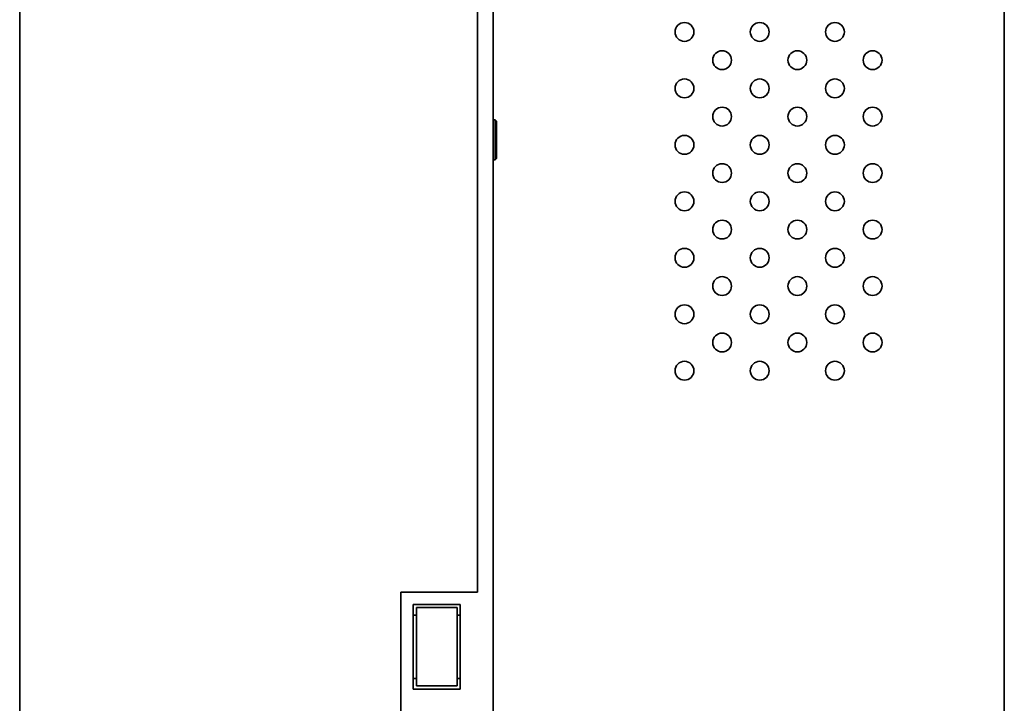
# Model space of a CAD drawing. Header units: millimetres. Extents: x 0 to 3360, y 0 to 2376.
# Tile 14 of 82: x 320 to 477, y 1646 to 1755. Entities that reach past the tile are written whole.
import ezdxf

# ---------------------------------------------------------------- set-up
doc = ezdxf.new("R2010")
doc.units = ezdxf.units.MM
doc.header["$LTSCALE"] = 8
doc.layers.add('Sichtbare Kanten(ISO)', color=7, linetype='Continuous', lineweight=35)

msp = doc.modelspace()

# ---------------------------------------------------------------- linework, layer by layer
at = {"layer": 'Sichtbare Kanten(ISO)'}
for p, q in [((319.73, 1533.33), (319.73, 1984.83)), ((392.73, 1663.78), (392.73, 1985.83)), ((395.23, 1983.08), (395.23, 1535.08)), ((476.73, 1914.04), (476.73, 1608.08)), ((395.23, 1739.08), (395.53, 1739.08)), ((395.53, 1739.08), (395.53, 1732.68)), ((395.77, 1738.84), (395.53, 1739.08)), ((395.77, 1738.84), (395.77, 1732.92)), ((395.23, 1732.68), (395.53, 1732.68)), ((395.77, 1732.92), (395.53, 1732.68)), ((380.48, 1663.78), (392.73, 1663.78)), ((380.48, 1556.28), (380.48, 1663.78)), ((382.48, 1661.83), (389.98, 1661.83)), ((382.48, 1648.33), (382.48, 1661.83)), ((382.98, 1661.33), (389.48, 1661.33)), ((382.98, 1648.83), (382.98, 1661.33)), ((389.48, 1661.33), (389.48, 1648.83)), ((389.98, 1661.83), (389.98, 1648.33)), ((382.48, 1660.13), (382.98, 1660.13)), ((389.48, 1660.13), (389.98, 1660.13)), ((382.98, 1650.03), (382.48, 1650.03)), ((389.48, 1648.83), (382.98, 1648.83)), ((389.98, 1650.03), (389.48, 1650.03)), ((389.98, 1648.33), (382.48, 1648.33))]:
    msp.add_line(p, q, dxfattribs=at)
for centre in [(425.73, 1753.08), (437.73, 1753.08), (449.73, 1753.08), (431.73, 1748.58), (443.73, 1748.58), (455.73, 1748.58), (425.73, 1744.08), (437.73, 1744.08), (449.73, 1744.08), (431.73, 1739.58), (443.73, 1739.58), (455.73, 1739.58), (425.73, 1735.08), (437.73, 1735.08), (449.73, 1735.08), (431.73, 1730.58), (443.73, 1730.58), (455.73, 1730.58), (425.73, 1726.08), (437.73, 1726.08), (449.73, 1726.08), (431.73, 1721.58), (443.73, 1721.58), (455.73, 1721.58), (425.73, 1717.08), (437.73, 1717.08), (449.73, 1717.08), (431.73, 1712.58), (443.73, 1712.58), (455.73, 1712.58), (425.73, 1708.08), (437.73, 1708.08), (449.73, 1708.08), (431.73, 1703.58), (443.73, 1703.58), (455.73, 1703.58), (425.73, 1699.08), (437.73, 1699.08), (449.73, 1699.08)]:
    msp.add_circle(centre, 1.5, dxfattribs=at)

doc.saveas('drawing.dxf')
